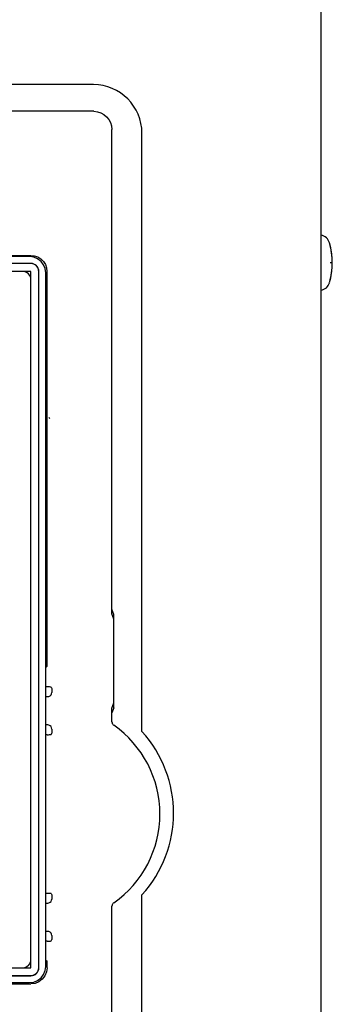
# Model space of a CAD drawing. Extents: x 26 to 410, y 32 to 287.
# Tile 14 of 41: x 108 to 116, y 176 to 200. Entities that reach past the tile are written whole.
import ezdxf

# ---------------------------------------------------------------- set-up
doc = ezdxf.new("R2010")
doc.units = 0
doc.header["$LTSCALE"] = 23.1
for name, color, linetype in [('ALL_AXIS', 7, 'CONTINUOUS'), ('ALL_CURVE', 7, 'CONTINUOUS'), ('ALL_FEATURES', 7, 'CONTINUOUS')]:
    doc.layers.add(name, color=color, linetype=linetype)

msp = doc.modelspace()

# ---------------------------------------------------------------- linework, layer by layer
at = {"layer": 'ALL_AXIS', "color": 7, "linetype": 'CONTINUOUS'}
msp.add_line((111.08, 170.295), (111.08, 178.836), dxfattribs=at)
for centre, radius, start, end in [((115.461, 194.875), 0.26, 15.8809, 81.2703), ((113.98, 194.454), 1.8, 344.1191, 15.8809), ((115.461, 194.032), 0.26, 278.7297, 344.1191), ((108.86, 180.854), 3, 317.7314, 42.2686)]:
    msp.add_arc(centre, radius, start, end, dxfattribs=at)
at = {"layer": 'ALL_CURVE', "color": 40, "linetype": 'CONTINUOUS'}
msp.add_line((115.78, 194.454), (115.73, 194.454), dxfattribs=at)
msp.add_arc((113.98, 194.454), 1.8, 346.5066, 13.4934, dxfattribs=at)
at = {"layer": 'ALL_FEATURES', "color": 7, "linetype": 'CONTINUOUS'}
for p, q in [((115.5, 242.775), (115.5, 170.254)), ((109.88, 198.854), (76.68, 198.854)), ((109.89, 198.194), (104.677, 198.194)), ((110.34, 185.777), (110.34, 197.744)), ((111.08, 182.872), (111.08, 197.654)), ((108.304, 194.605), (97.168, 194.605)), ((105.676, 194.636), (108.335, 194.636)), ((108.336, 194.437), (97.136, 194.437)), ((108.336, 194.432), (97.136, 194.432)), ((108.338, 194.239), (97.134, 194.239)), ((108.336, 194.237), (108.136, 194.237)), ((108.338, 194.239), (108.336, 194.237)), ((108.336, 194.037), (108.336, 194.237)), ((108.338, 177.035), (108.338, 194.239)), ((108.531, 177.037), (108.531, 194.237)), ((108.536, 177.037), (108.536, 194.237)), ((108.704, 177.069), (108.704, 194.205)), ((108.735, 194.236), (108.735, 184.475)), ((108.723, 192.103), (108.733, 192.104)), ((108.723, 192.103), (108.723, 191.17)), ((108.733, 191.17), (108.733, 192.104)), ((108.733, 191.17), (108.723, 191.17)), ((108.779, 190.628), (108.801, 190.606)), ((108.723, 186.103), (108.733, 186.104)), ((108.723, 186.103), (108.723, 185.17)), ((108.733, 185.17), (108.733, 186.104)), ((110.382, 185.767), (110.34, 185.894)), ((110.382, 185.65), (110.34, 185.777)), ((110.382, 183.461), (110.382, 185.767)), ((108.733, 185.17), (108.723, 185.17)), ((108.709, 184.45), (108.735, 184.475)), ((108.709, 177.224), (108.709, 184.45)), ((108.742, 183.974), (108.709, 183.974)), ((108.842, 183.969), (108.853, 183.934)), ((108.853, 183.934), (108.853, 183.834)), ((108.709, 183.734), (108.753, 183.734)), ((110.34, 183.451), (110.382, 183.578)), ((110.382, 183.461), (110.34, 183.334)), ((110.34, 183.116), (110.34, 183.451)), ((108.753, 183.034), (108.709, 183.034)), ((108.853, 182.934), (108.853, 182.834)), ((110.34, 183.111), (110.34, 183.116)), ((110.34, 183.111), (110.34, 183.103)), ((110.384, 183.028), (110.383, 183.029)), ((108.742, 182.794), (108.709, 182.794)), ((108.842, 182.799), (108.853, 182.834)), ((108.742, 178.874), (108.709, 178.874)), ((108.842, 178.869), (108.853, 178.834)), ((108.853, 178.834), (108.853, 178.734)), ((108.709, 178.634), (108.753, 178.634)), ((110.34, 178.552), (110.34, 178.556)), ((110.34, 169.754), (110.34, 178.552)), ((110.383, 178.638), (110.37, 178.628)), ((110.383, 178.638), (110.384, 178.64)), ((108.753, 177.934), (108.709, 177.934)), ((108.853, 177.834), (108.853, 177.734)), ((108.742, 177.694), (108.709, 177.694)), ((108.842, 177.699), (108.853, 177.734)), ((108.336, 177.037), (108.336, 177.237)), ((108.709, 177.224), (108.736, 177.198)), ((108.736, 177.037), (108.736, 177.198)), ((97.134, 177.035), (108.338, 177.035)), ((108.136, 177.037), (108.336, 177.037)), ((108.338, 177.035), (108.336, 177.037)), ((97.136, 176.842), (108.336, 176.842)), ((97.136, 176.837), (108.336, 176.837)), ((97.168, 176.669), (108.304, 176.669)), ((107.856, 176.637), (108.336, 176.637))]:
    msp.add_line(p, q, dxfattribs=at)
for points in [[(109.89, 198.194), (109.978, 198.185), (110.062, 198.16), (110.14, 198.118), (110.208, 198.062), (110.264, 197.994), (110.306, 197.916), (110.331, 197.832), (110.34, 197.744)], [(108.704, 194.205), (108.69, 194.308), (108.65, 194.405), (108.587, 194.488), (108.504, 194.551), (108.407, 194.591), (108.304, 194.605)], [(108.335, 194.636), (108.422, 194.627), (108.507, 194.597), (108.584, 194.55), (108.648, 194.485), (108.696, 194.408), (108.726, 194.324), (108.735, 194.236)], [(108.842, 183.969), (108.836, 183.97), (108.822, 183.972), (108.8, 183.973), (108.772, 183.973), (108.742, 183.974)], [(108.753, 183.734), (108.784, 183.739), (108.812, 183.753), (108.834, 183.775), (108.849, 183.803), (108.853, 183.834)], [(108.853, 182.934), (108.849, 182.965), (108.834, 182.993), (108.812, 183.015), (108.784, 183.029), (108.753, 183.034)], [(110.34, 183.103), (110.342, 183.094), (110.344, 183.084), (110.347, 183.074), (110.353, 183.063), (110.36, 183.051), (110.37, 183.04), (110.383, 183.029)], [(108.742, 182.794), (108.772, 182.794), (108.8, 182.795), (108.822, 182.796), (108.836, 182.798), (108.842, 182.799)], [(108.842, 178.869), (108.836, 178.87), (108.822, 178.872), (108.8, 178.873), (108.772, 178.873), (108.742, 178.874)], [(108.753, 178.634), (108.784, 178.639), (108.812, 178.653), (108.834, 178.675), (108.849, 178.703), (108.853, 178.734)], [(110.37, 178.628), (110.36, 178.616), (110.353, 178.605), (110.347, 178.594), (110.344, 178.584), (110.342, 178.574), (110.34, 178.564), (110.34, 178.556)], [(108.853, 177.834), (108.849, 177.865), (108.834, 177.893), (108.812, 177.915), (108.784, 177.929), (108.753, 177.934)], [(108.742, 177.694), (108.772, 177.694), (108.8, 177.695), (108.822, 177.696), (108.836, 177.698), (108.842, 177.699)], [(108.304, 176.669), (108.407, 176.683), (108.504, 176.723), (108.587, 176.786), (108.65, 176.869), (108.69, 176.965), (108.704, 177.069)], [(108.736, 177.037), (108.722, 176.933), (108.682, 176.837), (108.619, 176.754), (108.536, 176.69), (108.44, 176.65), (108.336, 176.637)]]:
    msp.add_lwpolyline(points, dxfattribs=at)
for centre, radius, start, end in [((109.88, 197.654), 1.2, 0, 90), ((108.336, 194.237), 0.2, 0, 90), ((108.336, 194.237), 0.195, 0, 90), ((108.136, 194.037), 0.2, 0, 90), ((108.84, 180.834), 2.683, 305.1381, 54.8619), ((108.136, 177.237), 0.2, 270, 360), ((108.336, 177.037), 0.2, 270, 360), ((108.336, 177.037), 0.195, 270, 360)]:
    msp.add_arc(centre, radius, start, end, dxfattribs=at)

doc.saveas('drawing.dxf')
